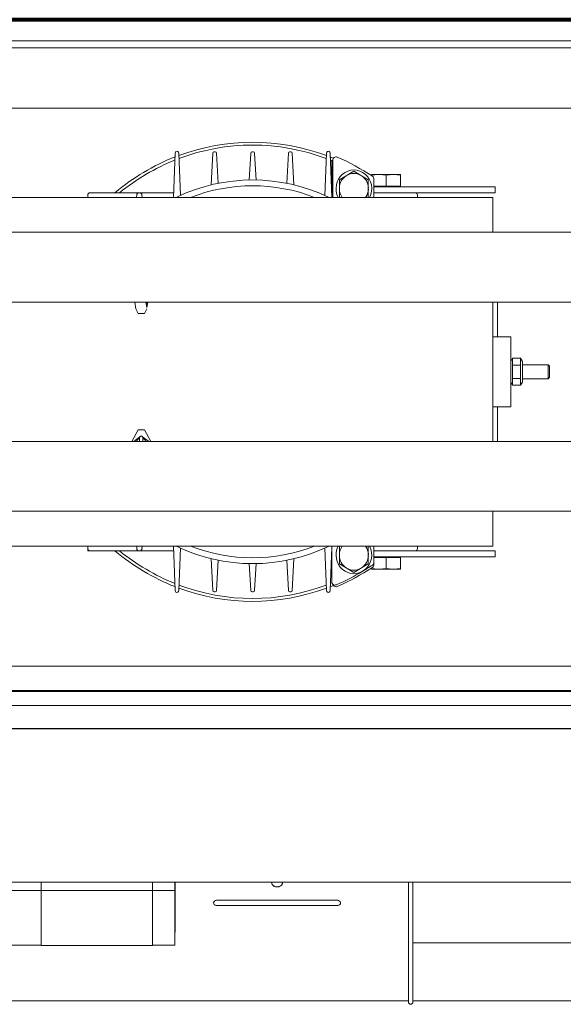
# Model space of a CAD drawing. Header units: millimetres. Extents: x -90830 to 24172, y -102460 to 73669.
# Tile 27 of 198: x -53258 to -53006, y 15500 to 15956. Entities that reach past the tile are written whole.
import ezdxf

# ---------------------------------------------------------------- set-up
doc = ezdxf.new("R2010")
doc.units = ezdxf.units.MM
doc.layers.add('Algemeen01', color=253, linetype='Continuous', lineweight=80)
doc.layers.add('at_Entity', color=253, linetype='Continuous', lineweight=9)

msp = doc.modelspace()

# ---------------------------------------------------------------- linework, layer by layer
at = {"layer": 'Algemeen01'}
msp.add_line((-52545.95, 15956.48), (-54145.95, 15956.48), dxfattribs=at)
at = {"layer": 'at_Entity'}
for p, q in [((-52652.37, 15946.71), (-54059.04, 15946.71)), ((-54059.04, 15943.47), (-52652.37, 15943.47)), ((-54117.82, 15915.46), (-52593.59, 15915.46)), ((-53186.65, 15874.14), (-53185.85, 15894.62)), ((-53184.2, 15894.64), (-53183.38, 15875.08)), ((-53169.15, 15879.93), (-53168.37, 15894.69)), ((-53167.75, 15895.3), (-53167.24, 15895.3)), ((-53166.62, 15894.69), (-53165.85, 15880.66)), ((-53151.62, 15882.2), (-53150.84, 15894.7)), ((-53150.22, 15895.3), (-53149.71, 15895.3)), ((-53149.09, 15894.7), (-53148.32, 15882.2)), ((-53134.08, 15880.66), (-53133.31, 15894.69)), ((-53132.69, 15895.3), (-53132.18, 15895.3)), ((-53131.56, 15894.69), (-53130.78, 15879.93)), ((-53116.55, 15875.08), (-53115.73, 15894.64)), ((-53114.08, 15894.62), (-53113.28, 15874.14)), ((-53113.3, 15890.5), (-53113.22, 15890.99)), ((-53113.3, 15890.5), (-53113.3, 15874.67)), ((-53113.22, 15890.99), (-53113, 15891.45)), ((-53113, 15891.45), (-53112.82, 15891.67)), ((-53112.86, 15874.14), (-53112.86, 15891.29)), ((-53103.04, 15886.33), (-53106.15, 15884.45)), ((-53099.93, 15884.45), (-53103.04, 15886.33)), ((-53106.63, 15884.16), (-53109.75, 15882.29)), ((-53109.75, 15882.29), (-53109.75, 15878.53)), ((-53106.15, 15884.45), (-53106.63, 15884.16)), ((-53099.45, 15884.16), (-53099.93, 15884.45)), ((-53096.34, 15882.29), (-53099.45, 15884.16)), ((-53096.34, 15878.53), (-53096.34, 15882.29)), ((-53094.8, 15884.41), (-53091.69, 15884.7)), ((-53094.8, 15884.7), (-53094.8, 15884.41)), ((-53094.8, 15884.7), (-53091.69, 15884.7)), ((-53094.8, 15884.17), (-53094.8, 15884.41)), ((-53093.74, 15882.57), (-53093.74, 15874.14)), ((-53091.69, 15884.7), (-53091.21, 15884.7)), ((-53091.21, 15884.7), (-53088.1, 15884.41)), ((-53091.21, 15884.7), (-53084.99, 15884.7)), ((-53088.1, 15884.41), (-53084.99, 15884.7)), ((-53088.1, 15879.31), (-53088.1, 15884.41)), ((-53084.99, 15884.7), (-53084.51, 15884.7)), ((-53084.51, 15884.7), (-53081.4, 15884.41)), ((-53084.51, 15884.7), (-53081.4, 15884.7)), ((-53081.4, 15884.41), (-53081.4, 15884.7)), ((-53081.4, 15879.31), (-53081.4, 15884.41)), ((-53202.62, 15876.3), (-53225.3, 15876.3)), ((-53202.25, 15876.3), (-53202.62, 15876.3)), ((-53186.57, 15876.3), (-53202.25, 15876.3)), ((-53113.3, 15876.3), (-53113.36, 15876.3)), ((-53109.75, 15878.53), (-53109.75, 15877.95)), ((-53109.75, 15877.95), (-53109.75, 15874.2)), ((-53096.34, 15877.95), (-53096.34, 15878.53)), ((-53096.34, 15874.2), (-53096.34, 15877.95)), ((-53093.74, 15879.31), (-53088.1, 15879.31)), ((-53093.74, 15878.99), (-53050.46, 15878.99)), ((-53093.74, 15876.3), (-53050.46, 15876.3)), ((-53088.1, 15879.31), (-53081.4, 15879.31)), ((-53082.42, 15878.99), (-53082.42, 15879.31)), ((-53037.57, 15878.99), (-53050.46, 15878.99)), ((-53037.57, 15876.3), (-53050.46, 15876.3)), ((-53037.57, 15878.99), (-53037.57, 15876.3)), ((-53504.73, 15874.14), (-53038.59, 15874.14)), ((-53226.33, 15874.18), (-53226.33, 15875.22)), ((-53203.69, 15874.14), (-53203.65, 15875.26)), ((-53201.22, 15875.26), (-53201.17, 15874.14)), ((-53109.75, 15874.2), (-53109.65, 15874.14)), ((-53096.44, 15874.14), (-53096.34, 15874.2)), ((-53073.63, 15875.22), (-53073.63, 15874.18)), ((-53038.59, 15874.14), (-53038.59, 15857.98)), ((-54055.94, 15857.98), (-52656.5, 15857.98)), ((-52656.5, 15825.66), (-54018.82, 15825.66)), ((-53204.58, 15825.66), (-53204.13, 15822.44)), ((-53202.94, 15820.27), (-53204.13, 15822.44)), ((-53200.12, 15820.27), (-53198.93, 15822.44)), ((-53198.98, 15823.06), (-53199.47, 15825.66)), ((-53199.3, 15825.64), (-53199.3, 15825.66)), ((-53199.08, 15823.73), (-53199.3, 15825.64)), ((-53199.08, 15825.66), (-53199.08, 15823.73)), ((-53198.48, 15825.66), (-53198.98, 15823.06)), ((-53198.87, 15823.73), (-53198.87, 15825.66)), ((-53198.87, 15825.64), (-53198.65, 15825.64)), ((-53198.65, 15825.64), (-53198.87, 15823.73)), ((-53198.65, 15825.66), (-53198.65, 15825.64)), ((-53038.59, 15825.66), (-53038.59, 15761.01)), ((-53036.54, 15809.49), (-53036.54, 15825.66)), ((-53200.12, 15820.27), (-53202.94, 15820.27)), ((-53038.59, 15809.49), (-53030.34, 15809.49)), ((-53030.34, 15777.17), (-53030.34, 15809.49)), ((-53030.34, 15798.17), (-53029.55, 15799.6)), ((-53029.55, 15799.6), (-53025.76, 15799.6)), ((-53029.55, 15796.48), (-53029.55, 15799.6)), ((-53025.76, 15799.6), (-53025.76, 15796.48)), ((-53024.97, 15798.17), (-53025.76, 15799.6)), ((-53029.55, 15796.48), (-53025.76, 15796.48)), ((-53029.55, 15790.26), (-53029.55, 15796.48)), ((-53025.76, 15796.48), (-53025.76, 15790.26)), ((-53024.97, 15788.58), (-53024.97, 15798.17)), ((-53024.97, 15796.61), (-53012.96, 15796.61)), ((-53012.96, 15790.14), (-53012.96, 15796.61)), ((-53012.33, 15795.94), (-53012.96, 15796.61)), ((-53012.33, 15795.94), (-53012.33, 15790.8)), ((-53029.55, 15790.26), (-53025.76, 15790.26)), ((-53029.55, 15787.15), (-53029.55, 15790.26)), ((-53025.76, 15790.26), (-53025.76, 15787.15)), ((-53024.97, 15790.14), (-53012.96, 15790.14)), ((-53012.33, 15790.8), (-53012.96, 15790.14)), ((-53030.34, 15788.58), (-53029.55, 15787.15)), ((-53029.55, 15787.15), (-53025.76, 15787.15)), ((-53024.97, 15788.58), (-53025.76, 15787.15)), ((-53038.59, 15777.17), (-53030.34, 15777.17)), ((-53036.54, 15761.01), (-53036.54, 15777.17)), ((-53202.94, 15766.4), (-53205.91, 15761.01)), ((-53205.07, 15761.01), (-53201.53, 15763.6)), ((-53203.85, 15761.02), (-53202.3, 15762.94)), ((-53202.94, 15766.4), (-53200.12, 15766.4)), ((-53202.3, 15762.94), (-53202.3, 15761.01)), ((-53201.53, 15763.6), (-53197.98, 15761.01)), ((-53200.76, 15762.94), (-53199.21, 15761.02)), ((-53200.76, 15761.01), (-53200.76, 15762.94)), ((-53200.12, 15766.4), (-53197.15, 15761.01)), ((-54018.82, 15761.01), (-52656.5, 15761.01)), ((-53203.85, 15761.01), (-53203.85, 15761.02)), ((-53199.21, 15761.02), (-53199.21, 15761.01)), ((-52741.58, 15728.69), (-53970.86, 15728.69)), ((-53038.59, 15728.69), (-53038.59, 15712.52)), ((-53038.59, 15712.52), (-53504.73, 15712.52)), ((-53226.33, 15711.45), (-53226.33, 15712.49)), ((-53203.65, 15711.41), (-53203.68, 15712.52)), ((-53201.17, 15712.52), (-53201.21, 15711.4)), ((-53185.85, 15692.04), (-53186.65, 15712.52)), ((-53113.3, 15711.99), (-53114.08, 15692.04)), ((-53113.3, 15696.16), (-53113.3, 15712.52)), ((-53109.65, 15712.52), (-53109.75, 15712.46)), ((-53109.75, 15712.46), (-53109.75, 15708.71)), ((-53096.34, 15712.46), (-53096.44, 15712.52)), ((-53096.34, 15708.71), (-53096.34, 15712.46)), ((-53093.74, 15712.52), (-53093.74, 15705.17)), ((-53073.63, 15712.49), (-53073.63, 15711.45)), ((-53226.33, 15710.37), (-53226.33, 15711.45)), ((-53226.33, 15710.37), (-53225.3, 15710.37)), ((-53225.3, 15710.37), (-53202.62, 15710.37)), ((-53202.62, 15710.37), (-53202.24, 15710.37)), ((-53202.24, 15710.37), (-53186.57, 15710.37)), ((-53183.38, 15711.58), (-53184.2, 15692.02)), ((-53115.73, 15692.02), (-53116.55, 15711.58)), ((-53113.36, 15710.37), (-53113.3, 15710.37)), ((-53109.75, 15708.71), (-53109.75, 15708.13)), ((-53109.75, 15708.13), (-53109.75, 15704.38)), ((-53096.34, 15708.13), (-53096.34, 15708.71)), ((-53096.34, 15704.38), (-53096.34, 15708.13)), ((-53093.74, 15710.37), (-53074.66, 15710.37)), ((-53050.46, 15707.67), (-53093.74, 15707.67)), ((-53082.42, 15707.67), (-53082.42, 15707.35)), ((-53050.46, 15710.37), (-53074.66, 15710.37)), ((-53050.46, 15710.37), (-53037.57, 15710.37)), ((-53050.46, 15707.67), (-53037.57, 15707.67)), ((-53037.57, 15707.67), (-53037.57, 15710.37)), ((-53168.37, 15691.97), (-53169.15, 15706.73)), ((-53165.85, 15706.01), (-53166.62, 15691.97)), ((-53150.84, 15691.96), (-53151.62, 15704.46)), ((-53148.32, 15704.46), (-53149.09, 15691.96)), ((-53133.31, 15691.97), (-53134.08, 15706.01)), ((-53130.78, 15706.73), (-53131.56, 15691.97)), ((-53109.75, 15704.38), (-53106.63, 15702.5)), ((-53099.45, 15702.5), (-53096.34, 15704.38)), ((-53094.8, 15703.16), (-53094.8, 15703.16)), ((-53088.1, 15707.35), (-53093.74, 15707.35)), ((-53093.74, 15704.09), (-53093.74, 15705.17)), ((-53081.4, 15707.35), (-53088.1, 15707.35)), ((-53088.1, 15707.35), (-53088.1, 15702.25)), ((-53081.4, 15707.35), (-53081.4, 15702.25)), ((-53106.63, 15702.5), (-53106.15, 15702.21)), ((-53106.15, 15702.21), (-53103.04, 15700.33)), ((-53103.04, 15700.33), (-53099.93, 15702.21)), ((-53099.93, 15702.21), (-53099.45, 15702.5)), ((-53094.8, 15702.5), (-53094.8, 15702.25)), ((-53091.69, 15701.96), (-53094.8, 15702.25)), ((-53094.8, 15702.25), (-53094.8, 15701.96)), ((-53091.69, 15701.96), (-53094.8, 15701.96)), ((-53091.21, 15701.96), (-53091.69, 15701.96)), ((-53088.1, 15702.25), (-53091.21, 15701.96)), ((-53084.99, 15701.96), (-53091.21, 15701.96)), ((-53084.99, 15701.96), (-53088.1, 15702.25)), ((-53084.51, 15701.96), (-53084.99, 15701.96)), ((-53081.4, 15702.25), (-53084.51, 15701.96)), ((-53081.4, 15701.96), (-53084.51, 15701.96)), ((-53081.4, 15701.96), (-53081.4, 15702.25)), ((-53112.76, 15694.82), (-53112.81, 15694.99)), ((-53112.76, 15694.8), (-53112.81, 15694.99)), ((-53112.5, 15694.35), (-53112.76, 15694.82)), ((-53112.52, 15694.37), (-53112.76, 15694.8)), ((-53112.17, 15694.03), (-53112.52, 15694.37)), ((-53112.15, 15694.02), (-53112.5, 15694.35)), ((-53111.68, 15693.8), (-53112.15, 15694.02)), ((-53111.18, 15693.76), (-53111.68, 15693.8)), ((-53110.72, 15693.88), (-53111.18, 15693.76)), ((-53167.24, 15691.36), (-53167.75, 15691.36)), ((-53149.71, 15691.36), (-53150.22, 15691.36)), ((-53132.18, 15691.36), (-53132.69, 15691.36)), ((-52607.54, 15656.87), (-54106.09, 15656.87)), ((-52602.87, 15645.72), (-54109.57, 15645.72)), ((-52619.37, 15645.18), (-54093.07, 15645.18)), ((-54093.07, 15638.72), (-52619.37, 15638.72)), ((-52619.37, 15638.66), (-54093.07, 15638.66)), ((-54093.07, 15628), (-52619.37, 15628)), ((-52619.37, 15627.94), (-54093.07, 15627.94)), ((-54093.07, 15556.8), (-52619.37, 15556.8)), ((-53263.41, 15553.03), (-53232.47, 15553.03)), ((-53247.94, 15553.18), (-53247.94, 15556.8)), ((-53247.94, 15553.03), (-53247.94, 15553.18)), ((-53247.94, 15553.03), (-53247.94, 15553.02)), ((-53247.94, 15553.03), (-53196.37, 15553.03)), ((-53247.94, 15553.02), (-53247.94, 15552.98)), ((-53247.94, 15552.98), (-53247.94, 15552.93)), ((-53247.94, 15540.56), (-53247.94, 15552.93)), ((-53232.47, 15553.03), (-53232.47, 15553.03)), ((-53217, 15553.03), (-53217, 15553.03)), ((-53217, 15553.03), (-53186.06, 15553.03)), ((-53196.37, 15556.8), (-53196.37, 15553.18)), ((-53196.37, 15553.18), (-53196.37, 15553.03)), ((-53196.37, 15553.02), (-53196.37, 15553.03)), ((-53196.37, 15552.93), (-53196.37, 15553.02)), ((-53196.37, 15552.93), (-53196.37, 15551.99)), ((-53186.06, 15556.8), (-53186.06, 15553.18)), ((-53186.06, 15553.18), (-53186.06, 15553.03)), ((-53186.06, 15553.02), (-53186.06, 15553.03)), ((-53186.06, 15552.93), (-53186.06, 15553.02)), ((-53186.06, 15552.93), (-53186.06, 15551.99)), ((-53185.8, 15556.8), (-53185.8, 15552.45)), ((-53185.8, 15556.8), (-53185.8, 15552.45)), ((-53185.8, 15552.45), (-53185.8, 15541.87)), ((-53185.8, 15552.45), (-53185.8, 15541.87)), ((-53141.1, 15556.54), (-53141.1, 15556.8)), ((-53141.1, 15556.61), (-53141.1, 15556.8)), ((-53141.09, 15556.68), (-53141.1, 15556.67)), ((-53141.1, 15556.67), (-53141.1, 15556.66)), ((-53141.1, 15556.66), (-53141.1, 15556.66)), ((-53141.1, 15556.66), (-53141.1, 15556.65)), ((-53141.1, 15556.65), (-53141.1, 15556.65)), ((-53141.1, 15556.65), (-53141.1, 15556.64)), ((-53141.1, 15556.64), (-53141.1, 15556.63)), ((-53141.1, 15556.63), (-53141.1, 15556.63)), ((-53141.1, 15556.63), (-53141.1, 15556.62)), ((-53141.1, 15556.62), (-53141.1, 15556.62)), ((-53141.1, 15556.62), (-53141.1, 15556.61)), ((-53141.07, 15556.8), (-53141.09, 15556.6)), ((-53141.08, 15556.79), (-53141.09, 15556.79)), ((-53141.09, 15556.79), (-53141.09, 15556.78)), ((-53141.09, 15556.78), (-53141.09, 15556.78)), ((-53141.09, 15556.78), (-53141.09, 15556.77)), ((-53141.09, 15556.77), (-53141.09, 15556.76)), ((-53141.09, 15556.76), (-53141.09, 15556.76)), ((-53141.09, 15556.76), (-53141.09, 15556.75)), ((-53141.09, 15556.75), (-53141.09, 15556.75)), ((-53141.09, 15556.75), (-53141.09, 15556.74)), ((-53141.09, 15556.74), (-53141.09, 15556.74)), ((-53141.09, 15556.74), (-53141.09, 15556.73)), ((-53141.09, 15556.73), (-53141.09, 15556.72)), ((-53141.09, 15556.72), (-53141.09, 15556.72)), ((-53141.09, 15556.72), (-53141.09, 15556.71)), ((-53141.09, 15556.71), (-53141.09, 15556.71)), ((-53141.09, 15556.71), (-53141.09, 15556.7)), ((-53141.09, 15556.7), (-53141.09, 15556.69)), ((-53141.09, 15556.69), (-53141.09, 15556.69)), ((-53141.09, 15556.69), (-53141.09, 15556.68)), ((-53141.09, 15556.68), (-53141.09, 15556.68)), ((-53141.09, 15556.6), (-53141.09, 15556.4)), ((-53141.09, 15556.4), (-53141.06, 15556.21)), ((-53141.08, 15556.8), (-53141.08, 15556.79)), ((-53141.06, 15556.21), (-53141, 15556.01)), ((-53141, 15556.01), (-53140.91, 15555.82)), ((-53140.91, 15555.82), (-53140.79, 15555.64)), ((-53140.79, 15555.64), (-53140.65, 15555.47)), ((-53140.65, 15555.47), (-53140.49, 15555.32)), ((-53140.49, 15555.32), (-53140.31, 15555.17)), ((-53140.31, 15555.17), (-53140.1, 15555.05)), ((-53140.1, 15555.05), (-53139.88, 15554.94)), ((-53139.88, 15554.94), (-53139.65, 15554.84)), ((-53139.65, 15554.84), (-53139.4, 15554.77)), ((-53139.4, 15554.77), (-53139.15, 15554.72)), ((-53139.15, 15554.72), (-53138.89, 15554.69)), ((-53138.89, 15554.69), (-53138.62, 15554.68)), ((-53138.62, 15554.68), (-53138.36, 15554.69)), ((-53138.36, 15554.69), (-53138.1, 15554.72)), ((-53138.1, 15554.72), (-53137.84, 15554.77)), ((-53137.84, 15554.77), (-53137.59, 15554.84)), ((-53137.59, 15554.84), (-53137.36, 15554.94)), ((-53137.36, 15554.94), (-53137.14, 15555.05)), ((-53137.14, 15555.05), (-53136.94, 15555.17)), ((-53136.94, 15555.17), (-53136.75, 15555.32)), ((-53136.75, 15555.32), (-53136.59, 15555.47)), ((-53136.59, 15555.47), (-53136.45, 15555.64)), ((-53136.45, 15555.64), (-53136.33, 15555.82)), ((-53136.33, 15555.82), (-53136.25, 15556.01)), ((-53136.25, 15556.01), (-53136.19, 15556.21)), ((-53136.19, 15556.21), (-53136.15, 15556.4)), ((-53136.15, 15556.6), (-53136.17, 15556.8)), ((-53136.16, 15556.79), (-53136.16, 15556.8)), ((-53136.16, 15556.78), (-53136.16, 15556.79)), ((-53136.16, 15556.79), (-53136.16, 15556.79)), ((-53136.16, 15556.77), (-53136.16, 15556.78)), ((-53136.16, 15556.78), (-53136.16, 15556.78)), ((-53136.15, 15556.76), (-53136.16, 15556.77)), ((-53136.15, 15556.54), (-53136.15, 15556.8)), ((-53136.15, 15556.61), (-53136.15, 15556.8)), ((-53136.15, 15556.75), (-53136.15, 15556.76)), ((-53136.15, 15556.76), (-53136.15, 15556.76)), ((-53136.15, 15556.74), (-53136.15, 15556.75)), ((-53136.15, 15556.75), (-53136.15, 15556.75)), ((-53136.15, 15556.73), (-53136.15, 15556.74)), ((-53136.15, 15556.74), (-53136.15, 15556.74)), ((-53136.15, 15556.72), (-53136.15, 15556.73)), ((-53136.15, 15556.71), (-53136.15, 15556.72)), ((-53136.15, 15556.72), (-53136.15, 15556.72)), ((-53136.15, 15556.7), (-53136.15, 15556.71)), ((-53136.15, 15556.71), (-53136.15, 15556.71)), ((-53136.15, 15556.69), (-53136.15, 15556.7)), ((-53136.15, 15556.68), (-53136.15, 15556.69)), ((-53136.15, 15556.69), (-53136.15, 15556.69)), ((-53136.15, 15556.67), (-53136.15, 15556.68)), ((-53136.15, 15556.68), (-53136.15, 15556.68)), ((-53136.15, 15556.66), (-53136.15, 15556.67)), ((-53136.15, 15556.65), (-53136.15, 15556.66)), ((-53136.15, 15556.66), (-53136.15, 15556.66)), ((-53136.15, 15556.64), (-53136.15, 15556.65)), ((-53136.15, 15556.65), (-53136.15, 15556.65)), ((-53136.15, 15556.63), (-53136.15, 15556.64)), ((-53136.15, 15556.62), (-53136.15, 15556.63)), ((-53136.15, 15556.63), (-53136.15, 15556.63)), ((-53136.15, 15556.61), (-53136.15, 15556.62)), ((-53136.15, 15556.62), (-53136.15, 15556.62)), ((-53136.15, 15556.4), (-53136.15, 15556.6)), ((-53077.78, 15556.8), (-53077.78, 15554.06)), ((-53077.78, 15554.06), (-53077.78, 15545.87)), ((-53075.71, 15554.06), (-53075.71, 15556.8)), ((-53075.71, 15545.87), (-53075.71, 15554.06)), ((-53196.37, 15551.99), (-53196.37, 15551.05)), ((-53196.37, 15551.05), (-53196.37, 15550.11)), ((-53196.37, 15550.11), (-53196.37, 15549.18)), ((-53196.37, 15549.18), (-53196.37, 15548.38)), ((-53196.37, 15548.38), (-53196.37, 15547.5)), ((-53186.06, 15551.99), (-53186.06, 15551.05)), ((-53186.06, 15551.05), (-53186.06, 15550.11)), ((-53186.06, 15550.11), (-53186.06, 15549.18)), ((-53186.06, 15549.18), (-53186.06, 15548.39)), ((-53186.06, 15548.39), (-53186.06, 15547.51)), ((-53167.99, 15547.5), (-53167.91, 15547.74)), ((-53167.99, 15547.5), (-53167.91, 15547.74)), ((-53167.99, 15547.5), (-53167.91, 15547.74)), ((-53167.99, 15547.5), (-53167.91, 15547.74)), ((-53167.99, 15547.5), (-53167.91, 15547.74)), ((-53167.91, 15547.74), (-53167.6, 15548.13)), ((-53167.91, 15547.74), (-53167.6, 15548.13)), ((-53167.91, 15547.74), (-53167.6, 15548.13)), ((-53167.91, 15547.74), (-53167.6, 15548.13)), ((-53167.91, 15547.74), (-53167.6, 15548.13)), ((-53167.6, 15548.13), (-53167.13, 15548.41)), ((-53167.6, 15548.13), (-53167.13, 15548.41)), ((-53167.6, 15548.13), (-53167.13, 15548.41)), ((-53167.6, 15548.13), (-53167.13, 15548.41)), ((-53167.6, 15548.13), (-53167.13, 15548.41)), ((-53167.13, 15548.41), (-53166.7, 15548.51)), ((-53167.13, 15548.41), (-53166.7, 15548.51)), ((-53167.13, 15548.41), (-53166.7, 15548.51)), ((-53167.13, 15548.41), (-53166.7, 15548.51)), ((-53167.13, 15548.41), (-53166.7, 15548.51)), ((-53166.7, 15548.51), (-53166.47, 15548.53)), ((-53166.7, 15548.51), (-53166.47, 15548.53)), ((-53166.7, 15548.51), (-53166.47, 15548.53)), ((-53166.7, 15548.51), (-53166.47, 15548.53)), ((-53166.7, 15548.51), (-53166.47, 15548.53)), ((-53166.47, 15548.53), (-53110.78, 15548.53)), ((-53166.47, 15548.53), (-53110.78, 15548.53)), ((-53166.47, 15548.53), (-53110.78, 15548.53)), ((-53166.47, 15548.53), (-53110.78, 15548.53)), ((-53166.47, 15548.53), (-53110.78, 15548.53)), ((-53110.78, 15548.53), (-53110.54, 15548.51)), ((-53110.78, 15548.53), (-53110.54, 15548.51)), ((-53110.78, 15548.53), (-53110.54, 15548.51)), ((-53110.78, 15548.53), (-53110.54, 15548.51)), ((-53110.78, 15548.53), (-53110.54, 15548.51)), ((-53110.54, 15548.51), (-53110.1, 15548.4)), ((-53110.54, 15548.51), (-53110.1, 15548.4)), ((-53110.54, 15548.51), (-53110.1, 15548.4)), ((-53110.54, 15548.51), (-53110.1, 15548.4)), ((-53110.54, 15548.51), (-53110.1, 15548.4)), ((-53110.1, 15548.4), (-53109.64, 15548.12)), ((-53110.1, 15548.4), (-53109.64, 15548.12)), ((-53110.1, 15548.4), (-53109.64, 15548.12)), ((-53110.1, 15548.4), (-53109.64, 15548.12)), ((-53110.1, 15548.4), (-53109.64, 15548.12)), ((-53109.64, 15548.12), (-53109.36, 15547.79)), ((-53109.64, 15548.12), (-53109.36, 15547.79)), ((-53109.64, 15548.12), (-53109.36, 15547.79)), ((-53109.64, 15548.12), (-53109.36, 15547.79)), ((-53109.64, 15548.12), (-53109.36, 15547.79)), ((-53109.36, 15547.79), (-53109.23, 15547.3)), ((-53109.36, 15547.79), (-53109.23, 15547.3)), ((-53109.36, 15547.79), (-53109.23, 15547.3)), ((-53109.36, 15547.79), (-53109.23, 15547.3)), ((-53109.36, 15547.79), (-53109.23, 15547.3)), ((-53196.37, 15547.5), (-53196.37, 15546.71)), ((-53196.37, 15546.71), (-53196.37, 15545.85)), ((-53196.37, 15545.85), (-53196.37, 15545.06)), ((-53196.37, 15545.06), (-53196.37, 15544.26)), ((-53196.37, 15544.26), (-53196.37, 15543.48)), ((-53196.37, 15543.48), (-53196.37, 15542.72)), ((-53186.06, 15547.51), (-53186.06, 15546.72)), ((-53186.06, 15546.72), (-53186.06, 15545.85)), ((-53186.06, 15545.85), (-53186.06, 15545.07)), ((-53186.06, 15545.07), (-53186.06, 15544.27)), ((-53186.06, 15544.27), (-53186.06, 15543.49)), ((-53186.06, 15543.49), (-53186.06, 15542.73)), ((-53168.01, 15547.38), (-53167.99, 15547.5)), ((-53168.01, 15547.38), (-53167.99, 15547.5)), ((-53168.01, 15547.38), (-53167.99, 15547.5)), ((-53168.01, 15547.38), (-53167.99, 15547.5)), ((-53168.01, 15547.38), (-53167.99, 15547.5)), ((-53168.01, 15547.32), (-53168.01, 15547.38)), ((-53168.01, 15547.32), (-53168.01, 15547.38)), ((-53168.01, 15547.32), (-53168.01, 15547.38)), ((-53168.01, 15547.32), (-53168.01, 15547.38)), ((-53168.01, 15547.32), (-53168.01, 15547.38)), ((-53168.01, 15547.26), (-53168.01, 15547.32)), ((-53168.01, 15547.26), (-53168.01, 15547.32)), ((-53168.01, 15547.26), (-53168.01, 15547.32)), ((-53168.01, 15547.26), (-53168.01, 15547.32)), ((-53168.01, 15547.26), (-53168.01, 15547.32)), ((-53167.88, 15546.76), (-53168.01, 15547.26)), ((-53167.88, 15546.76), (-53168.01, 15547.26)), ((-53167.88, 15546.76), (-53168.01, 15547.26)), ((-53167.88, 15546.76), (-53168.01, 15547.26)), ((-53167.88, 15546.76), (-53168.01, 15547.26)), ((-53167.76, 15546.58), (-53167.88, 15546.76)), ((-53167.76, 15546.58), (-53167.88, 15546.76)), ((-53167.76, 15546.58), (-53167.88, 15546.76)), ((-53167.76, 15546.58), (-53167.88, 15546.76)), ((-53167.76, 15546.58), (-53167.88, 15546.76)), ((-53167.34, 15546.22), (-53167.76, 15546.58)), ((-53167.34, 15546.22), (-53167.76, 15546.58)), ((-53167.34, 15546.22), (-53167.76, 15546.58)), ((-53167.34, 15546.22), (-53167.76, 15546.58)), ((-53167.34, 15546.22), (-53167.76, 15546.58)), ((-53166.88, 15546.05), (-53167.34, 15546.22)), ((-53166.88, 15546.05), (-53167.34, 15546.22)), ((-53166.88, 15546.05), (-53167.34, 15546.22)), ((-53166.88, 15546.05), (-53167.34, 15546.22)), ((-53166.88, 15546.05), (-53167.34, 15546.22)), ((-53166.47, 15546), (-53166.88, 15546.05)), ((-53166.47, 15546), (-53166.88, 15546.05)), ((-53166.47, 15546), (-53166.88, 15546.05)), ((-53166.47, 15546), (-53166.88, 15546.05)), ((-53166.47, 15546), (-53166.88, 15546.05)), ((-53110.78, 15546), (-53166.47, 15546)), ((-53110.78, 15546), (-53166.47, 15546)), ((-53110.78, 15546), (-53166.47, 15546)), ((-53110.78, 15546), (-53166.47, 15546)), ((-53110.78, 15546), (-53166.47, 15546)), ((-53110.5, 15546.02), (-53110.78, 15546)), ((-53110.5, 15546.02), (-53110.78, 15546)), ((-53110.5, 15546.02), (-53110.78, 15546)), ((-53110.5, 15546.02), (-53110.78, 15546)), ((-53110.5, 15546.02), (-53110.78, 15546)), ((-53110.05, 15546.15), (-53110.5, 15546.02)), ((-53110.05, 15546.15), (-53110.5, 15546.02)), ((-53110.05, 15546.15), (-53110.5, 15546.02)), ((-53110.05, 15546.15), (-53110.5, 15546.02)), ((-53110.05, 15546.15), (-53110.5, 15546.02)), ((-53109.58, 15546.47), (-53110.05, 15546.15)), ((-53109.58, 15546.47), (-53110.05, 15546.15)), ((-53109.58, 15546.47), (-53110.05, 15546.15)), ((-53109.58, 15546.47), (-53110.05, 15546.15)), ((-53109.58, 15546.47), (-53110.05, 15546.15)), ((-53109.31, 15546.88), (-53109.58, 15546.47)), ((-53109.31, 15546.88), (-53109.58, 15546.47)), ((-53109.31, 15546.88), (-53109.58, 15546.47)), ((-53109.31, 15546.88), (-53109.58, 15546.47)), ((-53109.31, 15546.88), (-53109.58, 15546.47)), ((-53109.24, 15547.12), (-53109.31, 15546.88)), ((-53109.24, 15547.12), (-53109.31, 15546.88)), ((-53109.24, 15547.12), (-53109.31, 15546.88)), ((-53109.24, 15547.12), (-53109.31, 15546.88)), ((-53109.24, 15547.12), (-53109.31, 15546.88)), ((-53109.23, 15547.24), (-53109.24, 15547.12)), ((-53109.23, 15547.24), (-53109.24, 15547.12)), ((-53109.23, 15547.24), (-53109.24, 15547.12)), ((-53109.23, 15547.24), (-53109.24, 15547.12)), ((-53109.23, 15547.24), (-53109.24, 15547.12)), ((-53109.23, 15547.3), (-53109.23, 15547.24)), ((-53109.23, 15547.3), (-53109.23, 15547.24)), ((-53109.23, 15547.3), (-53109.23, 15547.24)), ((-53109.23, 15547.3), (-53109.23, 15547.24)), ((-53109.23, 15547.3), (-53109.23, 15547.24)), ((-53077.78, 15545.87), (-53077.78, 15538.74)), ((-53075.71, 15538.74), (-53075.71, 15545.87)), ((-53247.94, 15530.87), (-53247.94, 15540.56)), ((-53196.37, 15542.72), (-53196.37, 15541.97)), ((-53196.37, 15541.97), (-53196.37, 15541.22)), ((-53196.37, 15541.22), (-53196.37, 15540.46)), ((-53196.37, 15540.46), (-53196.37, 15539.75)), ((-53196.37, 15539.75), (-53196.37, 15539.03)), ((-53196.37, 15539.03), (-53196.37, 15538.33)), ((-53186.06, 15542.73), (-53186.06, 15541.98)), ((-53186.06, 15541.98), (-53186.06, 15541.23)), ((-53186.06, 15541.23), (-53186.06, 15540.48)), ((-53186.06, 15540.48), (-53186.06, 15539.76)), ((-53186.06, 15539.76), (-53186.06, 15539.05)), ((-53186.06, 15539.05), (-53186.06, 15538.35)), ((-53185.8, 15541.87), (-53185.8, 15534.42)), ((-53185.8, 15541.87), (-53185.8, 15534.42)), ((-53077.78, 15538.74), (-53077.78, 15533.07)), ((-53075.71, 15533.07), (-53075.71, 15538.74)), ((-53196.37, 15538.33), (-53196.37, 15537.63)), ((-53196.37, 15537.63), (-53196.37, 15536.95)), ((-53196.37, 15536.95), (-53196.37, 15536.28)), ((-53196.37, 15536.28), (-53196.37, 15535.63)), ((-53196.37, 15535.63), (-53196.37, 15534.98)), ((-53196.37, 15534.98), (-53196.37, 15534.36)), ((-53196.37, 15534.36), (-53196.37, 15533.74)), ((-53186.06, 15538.35), (-53186.06, 15537.64)), ((-53186.06, 15537.64), (-53186.06, 15536.97)), ((-53186.06, 15536.97), (-53186.06, 15536.3)), ((-53186.06, 15536.3), (-53186.06, 15535.65)), ((-53186.06, 15535.65), (-53186.06, 15535)), ((-53186.06, 15535), (-53186.06, 15534.38)), ((-53186.06, 15534.38), (-53186.06, 15533.76)), ((-53185.8, 15534.41), (-53185.86, 15533.91)), ((-53185.8, 15534.41), (-53185.86, 15533.91)), ((-53185.8, 15534.42), (-53185.8, 15534.41)), ((-53185.8, 15534.42), (-53185.8, 15534.41)), ((-53247.94, 15530.87), (-53247.94, 15530.8)), ((-53247.94, 15530.8), (-53247.94, 15530.69)), ((-53247.94, 15530.69), (-53247.94, 15530.6)), ((-53247.94, 15530.6), (-53247.94, 15530.52)), ((-53247.94, 15530.49), (-53247.94, 15530.52)), ((-53247.94, 15530.13), (-53247.94, 15530.49)), ((-53247.94, 15527.58), (-53247.94, 15530.13)), ((-53196.37, 15533.74), (-53196.37, 15533.12)), ((-53196.37, 15533.12), (-53196.37, 15532.38)), ((-53196.37, 15532.38), (-53196.37, 15531.74)), ((-53196.37, 15531.74), (-53196.37, 15530.87)), ((-53196.37, 15530.82), (-53196.37, 15530.87)), ((-53196.37, 15530.76), (-53196.37, 15530.82)), ((-53196.37, 15530.64), (-53196.37, 15530.76)), ((-53196.37, 15530.52), (-53196.37, 15530.64)), ((-53196.37, 15530.52), (-53196.37, 15530.49)), ((-53196.37, 15530.49), (-53196.37, 15530.13)), ((-53196.37, 15530.13), (-53196.37, 15527.58)), ((-53185.86, 15533.91), (-53186.06, 15533.33)), ((-53185.86, 15533.91), (-53186.06, 15533.33)), ((-53186.06, 15533.76), (-53186.06, 15533.14)), ((-53186.06, 15533.14), (-53186.06, 15532.4)), ((-53186.06, 15532.4), (-53186.06, 15531.77)), ((-53186.06, 15531.77), (-53186.06, 15530.9)), ((-53186.06, 15530.85), (-53186.06, 15530.9)), ((-53186.06, 15530.79), (-53186.06, 15530.85)), ((-53186.06, 15530.67), (-53186.06, 15530.79)), ((-53186.06, 15530.54), (-53186.06, 15530.67)), ((-53186.06, 15530.54), (-53186.06, 15530.51)), ((-53186.06, 15530.51), (-53186.06, 15530.16)), ((-53186.06, 15530.16), (-53186.06, 15527.61)), ((-53077.78, 15533.07), (-53077.78, 15528.63)), ((-53075.71, 15528.63), (-53075.71, 15533.07)), ((-53247.94, 15527.6), (-53263.41, 15527.6)), ((-53247.94, 15527.57), (-53247.94, 15527.58)), ((-53196.37, 15527.57), (-53247.94, 15527.57)), ((-53186.06, 15527.6), (-53196.37, 15527.6)), ((-53196.37, 15527.58), (-53196.37, 15527.57)), ((-53186.06, 15527.61), (-53186.06, 15527.6)), ((-53077.78, 15528.63), (-53077.78, 15525.17)), ((-53077.78, 15525.17), (-53077.78, 15522.19)), ((-52890.08, 15528.82), (-53075.71, 15528.82)), ((-53075.71, 15525.17), (-53075.71, 15528.63)), ((-53075.71, 15522.19), (-53075.71, 15525.17)), ((-53077.78, 15522.19), (-53077.78, 15519.89)), ((-53075.71, 15519.89), (-53075.71, 15522.19)), ((-53077.78, 15519.89), (-53077.78, 15518.21)), ((-53077.78, 15518.21), (-53077.78, 15516.57)), ((-53077.78, 15516.57), (-53077.78, 15514.93)), ((-53075.71, 15518.21), (-53075.71, 15519.89)), ((-53075.71, 15516.57), (-53075.71, 15518.21)), ((-53075.71, 15514.93), (-53075.71, 15516.57)), ((-53077.78, 15514.93), (-53077.78, 15512.13)), ((-53077.78, 15512.13), (-53077.78, 15509.7)), ((-53075.71, 15512.13), (-53075.71, 15514.93)), ((-53075.71, 15501.88), (-53075.71, 15514.78)), ((-53075.71, 15509.7), (-53075.71, 15512.13)), ((-53077.78, 15509.7), (-53077.78, 15507.4)), ((-53077.78, 15507.4), (-53077.78, 15505.22)), ((-53075.71, 15507.4), (-53075.71, 15509.7)), ((-53075.71, 15505.22), (-53075.71, 15507.4)), ((-53077.78, 15505.22), (-53077.78, 15502.91)), ((-53077.78, 15502.91), (-53077.78, 15501.56)), ((-53075.71, 15502.91), (-53075.71, 15505.22)), ((-53075.71, 15501.56), (-53075.71, 15502.91)), ((-53634.67, 15501.88), (-53077.78, 15501.88)), ((-53634.67, 15501.88), (-53077.78, 15501.88)), ((-53634.67, 15501.88), (-53077.78, 15501.88)), ((-53634.67, 15501.88), (-53077.78, 15501.88)), ((-53634.67, 15501.88), (-53077.78, 15501.88)), ((-53634.67, 15501.88), (-53077.78, 15501.88)), ((-53634.67, 15501.88), (-53077.78, 15501.88)), ((-53634.67, 15501.88), (-53077.78, 15501.88)), ((-53634.67, 15501.88), (-53077.78, 15501.88)), ((-53634.67, 15501.88), (-53077.78, 15501.88)), ((-53077.78, 15501.56), (-53077.78, 15501.34)), ((-52890.08, 15501.88), (-53075.71, 15501.88)), ((-53075.71, 15501.34), (-53075.71, 15501.56))]:
    msp.add_line(p, q, dxfattribs=at)
for centre, major_axis, start_param, end_param in [((-53149.97, 15793.33), (0, -106.4), 2.79919, 3.483996), ((-53149.97, 15793.33), (0, -105.05), 2.795245, 3.487941), ((-53185.03, 15894.66), (0, -0.862), 1.555901, 4.752018), ((-53167.75, 15894.66), (0, -0.646), 3.141593, 4.657631), ((-53167.24, 15894.66), (0, -0.646), 1.628381, 3.141593), ((-53150.22, 15894.66), (0, -0.646), 3.141593, 4.647698), ((-53149.71, 15894.66), (0, -0.646), 1.635487, 3.141593), ((-53132.69, 15894.66), (0, -0.646), 3.141593, 4.654804), ((-53132.18, 15894.66), (0, -0.646), 1.625554, 3.141593), ((-53114.9, 15894.66), (0, -0.862), 1.530122, 4.72691), ((-53149.97, 15793.33), (0, -106.4), 3.502443, 3.818128), ((-53149.97, 15793.33), (0, -105.05), 3.507895, 3.801998), ((-53149.97, 15793.33), (0, -106.4), 2.765219, 2.780743), ((-53149.97, 15793.33), (0, -105.05), -3.516096, -3.507894), ((-53149.97, 15793.33), (0, -105.05), -3.516096, -3.516075), ((-53111.31, 15891.29), (0, -1.62), 2.750575, 4.712389), ((-53149.97, 15793.33), (0, -107.57), 2.572219, 2.750575), ((-53103.04, 15878.24), (0, -8.62), 1.074651, 5.208534), ((-53103.04, 15878.24), (0, -7.01), 2.659316, 3.623869), ((-53149.97, 15793.33), (0, -88.89), 2.711893, 3.571292), ((-53149.97, 15793.33), (0, -86.2), 2.786171, 3.497014), ((-53103.04, 15878.24), (0, -7.01), 3.706514, 4.671066), ((-53103.04, 15878.24), (0, -7.01), 1.612119, 2.576671), ((-53095.29, 15882.57), (0, -1.62), 1.570796, 2.572219), ((-53225.3, 15875.22), (0, -1.08), 3.141593, 4.712389), ((-53202.62, 15875.22), (0, -1.08), 3.141593, 4.67677), ((-53202.25, 15875.22), (0, -1.08), 1.610895, 3.141593), ((-53103.04, 15878.24), (0, -7.01), 4.753712, 5.337755), ((-53103.04, 15878.24), (0, -7.01), 0.94543, 1.529474), ((-53074.66, 15875.22), (0, -1.08), 1.570796, 3.141593), ((-53227.36, 15874.18), (0, -1.08), 1.535453, 1.570796), ((-53072.6, 15874.18), (0, -1.08), 4.712389, 4.747732), ((-53227.36, 15712.49), (0, -1.08), 1.570796, 1.60614), ((-53149.97, 15793.33), (0, -88.89), 5.853486, 6.712885), ((-53149.97, 15793.33), (0, -86.2), 5.927764, 6.638607), ((-53103.04, 15708.42), (0, -8.62), 4.216244, 8.350127), ((-53103.04, 15708.42), (0, -7.01), 4.087023, 4.671066), ((-53103.04, 15708.42), (0, -7.01), 1.612119, 2.196162), ((-53072.6, 15712.49), (0, -1.08), 4.677046, 4.712389), ((-53225.3, 15711.45), (0, -1.08), 4.712389, 6.283185), ((-53149.97, 15793.33), (0, -106.4), 5.60665, 5.922336), ((-53149.97, 15793.33), (0, -105.05), 5.62278, 5.916884), ((-53202.62, 15711.45), (0, -1.08), 4.747571, 6.283185), ((-53202.24, 15711.45), (0, -1.08), 0, 1.530156), ((-53103.04, 15708.42), (0, -7.01), 4.753712, 5.718264), ((-53103.04, 15708.42), (0, -7.01), 0.564921, 1.529474), ((-53074.66, 15711.45), (0, -1.08), 0, 1.570796), ((-53149.97, 15793.33), (0, -106.67), 0.523599, 0.574903), ((-53095.29, 15704.09), (0, -1.62), 0.569374, 1.570796), ((-53095.29, 15705.17), (0, -1.62), 0.574903, 1.570796), ((-53149.97, 15793.33), (0, -106.67), 0.389867, 0.523599), ((-53149.97, 15793.33), (0, -107.57), 0.391017, 0.569374), ((-53103.04, 15708.42), (0, -7.01), 5.800909, 6.765462), ((-53149.97, 15793.33), (0, -105.05), 5.936837, 6.629534), ((-53149.97, 15793.33), (0, -106.4), 0.36085, 0.37638), ((-53149.97, 15793.33), (0, -105.05), 0.366302, 0.374482), ((-53111.75, 15696.16), (0, -1.62), 4.712389, 6.673052), ((-53149.97, 15793.33), (0, -106.4), 0.37638, 0.376449), ((-53185.03, 15692.01), (0, -0.862), 4.671714, 7.868503), ((-53149.97, 15793.33), (0, -106.4), 5.940783, 6.625588), ((-53167.75, 15692.01), (0, -0.646), 4.767147, 6.283185), ((-53167.24, 15692.01), (0, -0.646), 0, 1.513212), ((-53150.22, 15692.01), (0, -0.646), 4.77708, 6.283185), ((-53149.71, 15692.01), (0, -0.646), 0, 1.506106), ((-53132.69, 15692.01), (0, -0.646), 4.769974, 6.283185), ((-53132.18, 15692.01), (0, -0.646), 0, 1.516039), ((-53114.9, 15692.01), (0, -0.862), 4.697494, 7.89361), ((-53076.74, 15501.34), (0, -1.08), 4.712389, 6.283185), ((-53076.74, 15501.34), (0, -1.08), 0, 1.570796)]:
    msp.add_ellipse(centre, major_axis=major_axis, ratio=0.957153, start_param=start_param, end_param=end_param, dxfattribs=at)

doc.saveas('drawing.dxf')
